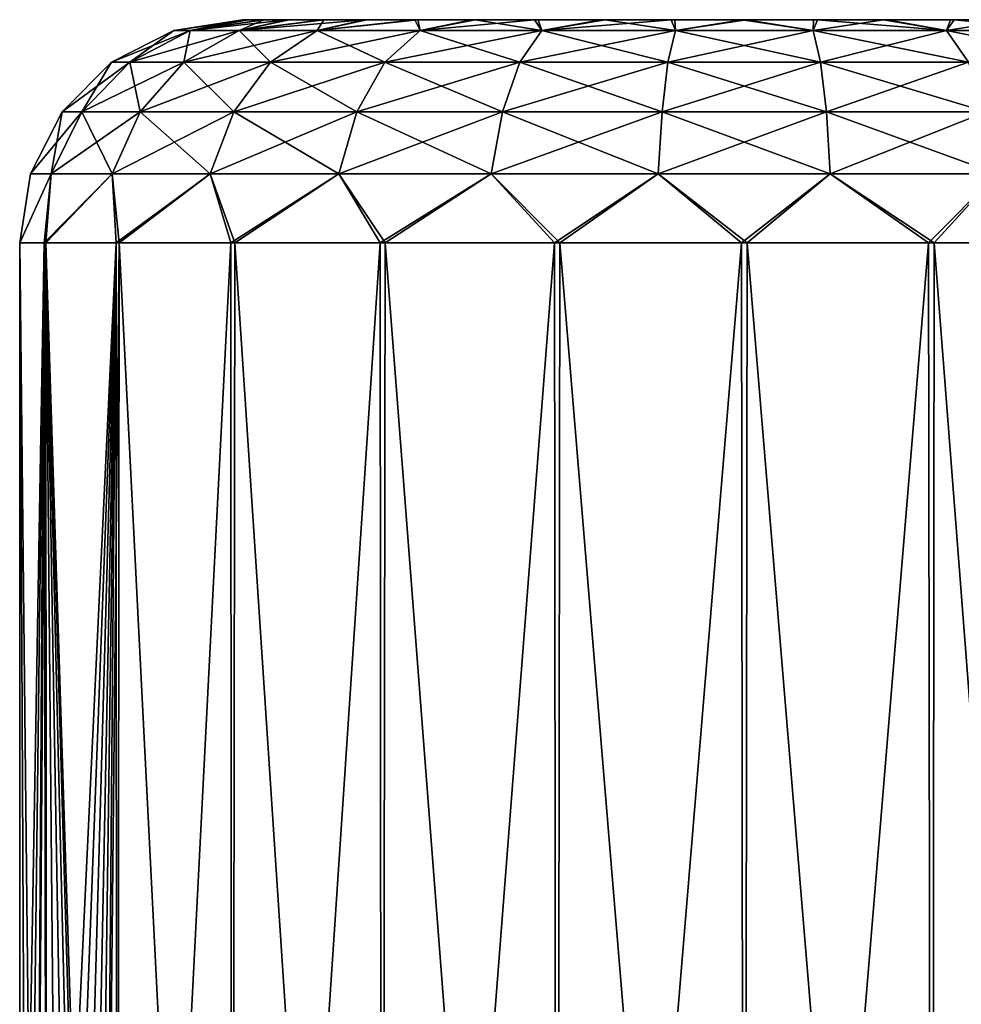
# Model space of a CAD drawing. Header units: millimetres. Extents: x -143 to 143, y -35 to 35.
# Tile 68 of 256: x -128.7 to -124.48, y 20.88 to 25.3. Entities that reach past the tile are written whole.
import ezdxf

# ---------------------------------------------------------------- set-up
doc = ezdxf.new("R2010")
doc.units = ezdxf.units.MM
doc.header["$LTSCALE"] = 65.185185
for name, color, linetype in [('2194', 7, 'CONTINUOUS'), ('2197', 7, 'CONTINUOUS'), ('2198', 7, 'CONTINUOUS'), ('2199', 7, 'CONTINUOUS'), ('2200', 7, 'CONTINUOUS')]:
    doc.layers.add(name, color=color, linetype=linetype)

msp = doc.modelspace()

# ---------------------------------------------------------------- linework, layer by layer
at = {"layer": '2194', "linetype": 'CONTINUOUS'}
for points in [[(-128.6685, 17.9306, -0.4511), (-128.7, 18), (-128.5898, 24.3, -0.8391), (-128.6685, 17.9306, -0.4511)], [(-128.5898, 24.3, -0.8391), (-128.7, 18), (-128.7, 24.3), (-128.5898, 24.3, -0.8391)], [(-128.6304, 17.8425, -0.6691), (-128.6685, 17.9306, -0.4511), (-128.5898, 24.3, -0.8391), (-128.6304, 17.8425, -0.6691)], [(-128.5799, 17.7182, -0.8753), (-128.6304, 17.8425, -0.6691), (-128.5898, 24.3, -0.8391), (-128.5799, 17.7182, -0.8753)], [(-128.2667, 24.3, -1.6213), (-128.5799, 17.7182, -0.8753), (-128.5898, 24.3, -0.8391), (-128.2667, 24.3, -1.6213)], [(-128.5216, 17.5593, -1.062), (-128.5799, 17.7182, -0.8753), (-128.2667, 24.3, -1.6213), (-128.5216, 17.5593, -1.062)], [(-128.462, 17.3717, -1.2207), (-128.5216, 17.5593, -1.062), (-128.2667, 24.3, -1.6213), (-128.462, 17.3717, -1.2207)], [(-128.4087, 17.1642, -1.3449), (-128.462, 17.3717, -1.2207), (-128.2667, 24.3, -1.6213), (-128.4087, 17.1642, -1.3449)], [(-128.3674, 16.946, -1.4322), (-128.4087, 17.1642, -1.3449), (-128.2667, 24.3, -1.6213), (-128.3674, 16.946, -1.4322)], [(-128.3331, 16.5, -1.5), (-128.3674, 16.946, -1.4322), (-128.2667, 24.3, -1.6213), (-128.3331, 16.5, -1.5)], [(-128.2646, 14.3, -1.625), (-128.3331, 16.5, -1.5), (-128.2667, 24.3, -1.6213), (-128.2646, 14.3, -1.625)], [(-127.7526, 24.3, -2.2936), (-128.2646, 14.3, -1.625), (-128.2667, 24.3, -1.6213), (-127.7526, 24.3, -2.2936)], [(-127.7481, 14.3, -2.2981), (-128.2646, 14.3, -1.625), (-127.7526, 24.3, -2.2936), (-127.7481, 14.3, -2.2981)], [(-127.0824, 24.3, -2.8103), (-127.7481, 14.3, -2.2981), (-127.7526, 24.3, -2.2936), (-127.0824, 24.3, -2.8103)], [(-127.075, 14.3, -2.8146), (-127.7481, 14.3, -2.2981), (-127.0824, 24.3, -2.8103), (-127.075, 14.3, -2.8146)], [(-126.3015, 24.3, -3.1365), (-127.075, 14.3, -2.8146), (-127.0824, 24.3, -2.8103), (-126.3015, 24.3, -3.1365)], [(-126.2912, 14.3, -3.1392), (-127.075, 14.3, -2.8146), (-126.3015, 24.3, -3.1365), (-126.2912, 14.3, -3.1392)], [(-125.4628, 24.3, -3.25), (-126.2912, 14.3, -3.1392), (-126.3015, 24.3, -3.1365), (-125.4628, 24.3, -3.25)], [(-125.45, 14.3, -3.25), (-126.2912, 14.3, -3.1392), (-125.4628, 24.3, -3.25), (-125.45, 14.3, -3.25)], [(-124.6233, 24.3, -3.1431), (-125.45, 14.3, -3.25), (-125.4628, 24.3, -3.25), (-124.6233, 24.3, -3.1431)], [(-124.6088, 14.3, -3.1393), (-125.45, 14.3, -3.25), (-124.6233, 24.3, -3.1431), (-124.6088, 14.3, -3.1393)], [(-123.8398, 24.3, -2.8231), (-124.6088, 14.3, -3.1393), (-124.6233, 24.3, -3.1431), (-123.8398, 24.3, -2.8231)], [(-123.825, 14.3, -2.8146), (-124.6088, 14.3, -3.1393), (-123.8398, 24.3, -2.8231), (-123.825, 14.3, -2.8146)]]:
    msp.add_3dface(points, dxfattribs=at)
at = {"layer": '2197', "linetype": 'CONTINUOUS'}
for points in [[(-128.7, 24.3), (-128.7, 18), (-128.6685, 17.9305, 0.4512), (-128.7, 24.3)], [(-128.7, 24.3), (-128.6685, 17.9305, 0.4512), (-128.7, 24.3, 0.0128), (-128.7, 24.3)], [(-128.7, 24.3, 0.0128), (-128.6685, 17.9305, 0.4512), (-128.6999, 24.3, 0.0257), (-128.7, 24.3, 0.0128)], [(-128.6685, 17.9305, 0.4512), (-128.6304, 17.8425, 0.6692), (-128.6999, 24.3, 0.0257), (-128.6685, 17.9305, 0.4512)], [(-128.6999, 24.3, 0.0257), (-128.6304, 17.8425, 0.6692), (-128.5831, 24.3, 0.8639), (-128.6999, 24.3, 0.0257)], [(-128.6304, 17.8425, 0.6692), (-128.5799, 17.7181, 0.8753), (-128.5831, 24.3, 0.8639), (-128.6304, 17.8425, 0.6692)], [(-128.5799, 17.7181, 0.8753), (-128.5216, 17.5593, 1.0621), (-128.5831, 24.3, 0.8639), (-128.5799, 17.7181, 0.8753)], [(-128.5216, 17.5593, 1.0621), (-128.462, 17.3715, 1.2208), (-128.5831, 24.3, 0.8639), (-128.5216, 17.5593, 1.0621)], [(-128.462, 17.3715, 1.2208), (-128.4086, 17.164, 1.345), (-128.5831, 24.3, 0.8639), (-128.462, 17.3715, 1.2208)], [(-128.4086, 17.164, 1.345), (-128.3674, 16.9459, 1.4322), (-128.5831, 24.3, 0.8639), (-128.4086, 17.164, 1.345)], [(-128.3674, 16.9459, 1.4322), (-128.3331, 16.5, 1.5), (-128.5831, 24.3, 0.8639), (-128.3674, 16.9459, 1.4322)], [(-128.5831, 24.3, 0.8639), (-128.3331, 16.5, 1.5), (-128.2538, 24.3, 1.6435), (-128.5831, 24.3, 0.8639)], [(-128.3331, 16.5, 1.5), (-128.2646, 14.3, 1.625), (-128.2538, 24.3, 1.6435), (-128.3331, 16.5, 1.5)], [(-128.2646, 14.3, 1.625), (-127.7481, 14.3, 2.2981), (-128.2538, 24.3, 1.6435), (-128.2646, 14.3, 1.625)], [(-128.2538, 24.3, 1.6435), (-127.7481, 14.3, 2.2981), (-127.7344, 24.3, 2.3117), (-128.2538, 24.3, 1.6435)], [(-127.7481, 14.3, 2.2981), (-127.075, 14.3, 2.8146), (-127.7344, 24.3, 2.3117), (-127.7481, 14.3, 2.2981)], [(-127.7344, 24.3, 2.3117), (-127.075, 14.3, 2.8146), (-127.0602, 24.3, 2.8231), (-127.7344, 24.3, 2.3117)], [(-127.075, 14.3, 2.8146), (-126.2912, 14.3, 3.1393), (-127.0602, 24.3, 2.8231), (-127.075, 14.3, 2.8146)], [(-127.0602, 24.3, 2.8231), (-126.2912, 14.3, 3.1393), (-126.2767, 24.3, 3.1431), (-127.0602, 24.3, 2.8231)], [(-126.2912, 14.3, 3.1393), (-125.45, 14.3, 3.25), (-126.2767, 24.3, 3.1431), (-126.2912, 14.3, 3.1393)], [(-126.2767, 24.3, 3.1431), (-125.45, 14.3, 3.25), (-125.4372, 24.3, 3.25), (-126.2767, 24.3, 3.1431)], [(-125.45, 14.3, 3.25), (-124.6088, 14.3, 3.1392), (-125.4372, 24.3, 3.25), (-125.45, 14.3, 3.25)], [(-125.4372, 24.3, 3.25), (-124.6088, 14.3, 3.1392), (-124.5985, 24.3, 3.1365), (-125.4372, 24.3, 3.25)], [(-124.6088, 14.3, 3.1392), (-123.825, 14.3, 2.8146), (-124.5985, 24.3, 3.1365), (-124.6088, 14.3, 3.1392)], [(-124.5985, 24.3, 3.1365), (-123.825, 14.3, 2.8146), (-123.8176, 24.3, 2.8103), (-124.5985, 24.3, 3.1365)]]:
    msp.add_3dface(points, dxfattribs=at)
at = {"layer": '2198', "linetype": 'CONTINUOUS'}
for points in [[(-127.9347, 25.2511, 0.6124), (-127.7, 25.3, -0.0002), (-128.009, 25.2511), (-127.9347, 25.2511, 0.6124)], [(-127.7, 25.3, 0.0086), (-127.7, 25.3, -0.0002), (-127.9347, 25.2511, 0.6124), (-127.7, 25.3, 0.0086)], [(-127.7, 25.3, 0.0172), (-127.7, 25.3, 0.0086), (-127.9347, 25.2511, 0.6124), (-127.7, 25.3, 0.0172)], [(-127.6749, 25.3, 0.335), (-127.7, 25.3, 0.0172), (-127.9347, 25.2511, 0.6124), (-127.6749, 25.3, 0.335)], [(-127.6048, 25.3, 0.6477), (-127.6749, 25.3, 0.335), (-127.9347, 25.2511, 0.6124), (-127.6048, 25.3, 0.6477)], [(-127.7159, 25.2511, 1.1892), (-127.6048, 25.3, 0.6477), (-127.9347, 25.2511, 0.6124), (-127.7159, 25.2511, 1.1892)], [(-127.4909, 25.3, 0.9472), (-127.6048, 25.3, 0.6477), (-127.7159, 25.2511, 1.1892), (-127.4909, 25.3, 0.9472)], [(-127.3357, 25.3, 1.2274), (-127.4909, 25.3, 0.9472), (-127.7159, 25.2511, 1.1892), (-127.3357, 25.3, 1.2274)], [(-127.3655, 25.2511, 1.6969), (-127.3357, 25.3, 1.2274), (-127.7159, 25.2511, 1.1892), (-127.3655, 25.2511, 1.6969)], [(-127.1422, 25.3, 1.4828), (-127.3357, 25.3, 1.2274), (-127.3655, 25.2511, 1.6969), (-127.1422, 25.3, 1.4828)], [(-126.9145, 25.3, 1.7082), (-127.1422, 25.3, 1.4828), (-127.3655, 25.2511, 1.6969), (-126.9145, 25.3, 1.7082)], [(-126.9037, 25.2511, 2.106), (-126.9145, 25.3, 1.7082), (-127.3655, 25.2511, 1.6969), (-126.9037, 25.2511, 2.106)], [(-126.657, 25.3, 1.8989), (-126.9145, 25.3, 1.7082), (-126.9037, 25.2511, 2.106), (-126.657, 25.3, 1.8989)], [(-126.3574, 25.2511, 2.3927), (-126.657, 25.3, 1.8989), (-126.9037, 25.2511, 2.106), (-126.3574, 25.2511, 2.3927)], [(-126.375, 25.3, 2.0511), (-126.657, 25.3, 1.8989), (-126.3574, 25.2511, 2.3927), (-126.375, 25.3, 2.0511)], [(-126.0743, 25.3, 2.1616), (-126.375, 25.3, 2.0511), (-126.3574, 25.2511, 2.3927), (-126.0743, 25.3, 2.1616)], [(-125.7585, 25.2511, 2.5404), (-126.0743, 25.3, 2.1616), (-126.3574, 25.2511, 2.3927), (-125.7585, 25.2511, 2.5404)], [(-125.761, 25.3, 2.2284), (-126.0743, 25.3, 2.1616), (-125.7585, 25.2511, 2.5404), (-125.761, 25.3, 2.2284)], [(-125.4413, 25.3, 2.25), (-125.761, 25.3, 2.2284), (-125.7585, 25.2511, 2.5404), (-125.4413, 25.3, 2.25)], [(-125.1415, 25.2511, 2.5404), (-125.4413, 25.3, 2.25), (-125.7585, 25.2511, 2.5404), (-125.1415, 25.2511, 2.5404)], [(-125.1218, 25.3, 2.2259), (-125.4413, 25.3, 2.25), (-125.1415, 25.2511, 2.5404), (-125.1218, 25.3, 2.2259)], [(-124.5426, 25.2511, 2.3927), (-125.1218, 25.3, 2.2259), (-125.1415, 25.2511, 2.5404), (-124.5426, 25.2511, 2.3927)], [(-124.8089, 25.3, 2.1567), (-125.1218, 25.3, 2.2259), (-124.5426, 25.2511, 2.3927), (-124.8089, 25.3, 2.1567)], [(-124.5091, 25.3, 2.0438), (-124.8089, 25.3, 2.1567), (-124.5426, 25.2511, 2.3927), (-124.5091, 25.3, 2.0438)], [(-123.9963, 25.2511, 2.106), (-124.5091, 25.3, 2.0438), (-124.5426, 25.2511, 2.3927), (-123.9963, 25.2511, 2.106)], [(-124.2283, 25.3, 1.8894), (-124.5091, 25.3, 2.0438), (-123.9963, 25.2511, 2.106), (-124.2283, 25.3, 1.8894)], [(-128.009, 25.2511), (-128.288, 25.1088), (-128.2056, 25.1088, 0.6792), (-128.009, 25.2511)], [(-127.9347, 25.2511, 0.6124), (-128.009, 25.2511), (-128.2056, 25.1088, 0.6792), (-127.9347, 25.2511, 0.6124)], [(-127.963, 25.1088, 1.3189), (-127.9347, 25.2511, 0.6124), (-128.2056, 25.1088, 0.6792), (-127.963, 25.1088, 1.3189)], [(-127.7159, 25.2511, 1.1892), (-127.9347, 25.2511, 0.6124), (-127.963, 25.1088, 1.3189), (-127.7159, 25.2511, 1.1892)], [(-127.5743, 25.1088, 1.882), (-127.7159, 25.2511, 1.1892), (-127.963, 25.1088, 1.3189), (-127.5743, 25.1088, 1.882)], [(-127.3655, 25.2511, 1.6969), (-127.7159, 25.2511, 1.1892), (-127.5743, 25.1088, 1.882), (-127.3655, 25.2511, 1.6969)], [(-127.0622, 25.1088, 2.3357), (-127.3655, 25.2511, 1.6969), (-127.5743, 25.1088, 1.882), (-127.0622, 25.1088, 2.3357)], [(-126.9037, 25.2511, 2.106), (-127.3655, 25.2511, 1.6969), (-127.0622, 25.1088, 2.3357), (-126.9037, 25.2511, 2.106)], [(-126.4564, 25.1088, 2.6536), (-126.9037, 25.2511, 2.106), (-127.0622, 25.1088, 2.3357), (-126.4564, 25.1088, 2.6536)], [(-126.3574, 25.2511, 2.3927), (-126.9037, 25.2511, 2.106), (-126.4564, 25.1088, 2.6536), (-126.3574, 25.2511, 2.3927)], [(-125.7921, 25.1088, 2.8173), (-126.3574, 25.2511, 2.3927), (-126.4564, 25.1088, 2.6536), (-125.7921, 25.1088, 2.8173)], [(-125.7585, 25.2511, 2.5404), (-126.3574, 25.2511, 2.3927), (-125.7921, 25.1088, 2.8173), (-125.7585, 25.2511, 2.5404)], [(-125.1079, 25.1088, 2.8173), (-125.7585, 25.2511, 2.5404), (-125.7921, 25.1088, 2.8173), (-125.1079, 25.1088, 2.8173)], [(-125.1415, 25.2511, 2.5404), (-125.7585, 25.2511, 2.5404), (-125.1079, 25.1088, 2.8173), (-125.1415, 25.2511, 2.5404)], [(-124.5426, 25.2511, 2.3927), (-125.1415, 25.2511, 2.5404), (-124.4436, 25.1088, 2.6536), (-124.5426, 25.2511, 2.3927)], [(-124.4436, 25.1088, 2.6536), (-125.1415, 25.2511, 2.5404), (-125.1079, 25.1088, 2.8173), (-124.4436, 25.1088, 2.6536)], [(-123.9963, 25.2511, 2.106), (-124.5426, 25.2511, 2.3927), (-123.8378, 25.1088, 2.3357), (-123.9963, 25.2511, 2.106)], [(-123.8378, 25.1088, 2.3357), (-124.5426, 25.2511, 2.3927), (-124.4436, 25.1088, 2.6536), (-123.8378, 25.1088, 2.3357)], [(-128.288, 25.1088), (-128.5094, 24.8873), (-128.4205, 24.8873, 0.7322), (-128.288, 25.1088)], [(-128.2056, 25.1088, 0.6792), (-128.288, 25.1088), (-128.4205, 24.8873, 0.7322), (-128.2056, 25.1088, 0.6792)], [(-128.159, 24.8873, 1.4218), (-128.2056, 25.1088, 0.6792), (-128.4205, 24.8873, 0.7322), (-128.159, 24.8873, 1.4218)], [(-127.963, 25.1088, 1.3189), (-128.2056, 25.1088, 0.6792), (-128.159, 24.8873, 1.4218), (-127.963, 25.1088, 1.3189)], [(-127.74, 24.8873, 2.0287), (-127.963, 25.1088, 1.3189), (-128.159, 24.8873, 1.4218), (-127.74, 24.8873, 2.0287)], [(-127.5743, 25.1088, 1.882), (-127.963, 25.1088, 1.3189), (-127.74, 24.8873, 2.0287), (-127.5743, 25.1088, 1.882)], [(-127.1879, 24.8873, 2.5178), (-127.5743, 25.1088, 1.882), (-127.74, 24.8873, 2.0287), (-127.1879, 24.8873, 2.5178)], [(-127.0622, 25.1088, 2.3357), (-127.5743, 25.1088, 1.882), (-127.1879, 24.8873, 2.5178), (-127.0622, 25.1088, 2.3357)], [(-126.5349, 24.8873, 2.8606), (-127.0622, 25.1088, 2.3357), (-127.1879, 24.8873, 2.5178), (-126.5349, 24.8873, 2.8606)], [(-126.4564, 25.1088, 2.6536), (-127.0622, 25.1088, 2.3357), (-126.5349, 24.8873, 2.8606), (-126.4564, 25.1088, 2.6536)], [(-125.8188, 24.8873, 3.0371), (-126.4564, 25.1088, 2.6536), (-126.5349, 24.8873, 2.8606), (-125.8188, 24.8873, 3.0371)], [(-125.7921, 25.1088, 2.8173), (-126.4564, 25.1088, 2.6536), (-125.8188, 24.8873, 3.0371), (-125.7921, 25.1088, 2.8173)], [(-125.0812, 24.8873, 3.0371), (-125.7921, 25.1088, 2.8173), (-125.8188, 24.8873, 3.0371), (-125.0812, 24.8873, 3.0371)], [(-125.1079, 25.1088, 2.8173), (-125.7921, 25.1088, 2.8173), (-125.0812, 24.8873, 3.0371), (-125.1079, 25.1088, 2.8173)], [(-124.4436, 25.1088, 2.6536), (-125.1079, 25.1088, 2.8173), (-124.3651, 24.8873, 2.8606), (-124.4436, 25.1088, 2.6536)], [(-124.3651, 24.8873, 2.8606), (-125.1079, 25.1088, 2.8173), (-125.0812, 24.8873, 3.0371), (-124.3651, 24.8873, 2.8606)], [(-128.6513, 24.6081), (-128.5583, 24.6081, 0.7661), (-128.5094, 24.8873), (-128.6513, 24.6081)], [(-128.5583, 24.6081, 0.7661), (-128.2847, 24.6081, 1.4877), (-128.4205, 24.8873, 0.7322), (-128.5583, 24.6081, 0.7661)], [(-128.5094, 24.8873), (-128.5583, 24.6081, 0.7661), (-128.4205, 24.8873, 0.7322), (-128.5094, 24.8873)], [(-128.2847, 24.6081, 1.4877), (-128.159, 24.8873, 1.4218), (-128.4205, 24.8873, 0.7322), (-128.2847, 24.6081, 1.4877)], [(-128.2847, 24.6081, 1.4877), (-127.8462, 24.6081, 2.1229), (-128.159, 24.8873, 1.4218), (-128.2847, 24.6081, 1.4877)], [(-127.8462, 24.6081, 2.1229), (-127.74, 24.8873, 2.0287), (-128.159, 24.8873, 1.4218), (-127.8462, 24.6081, 2.1229)], [(-127.8462, 24.6081, 2.1229), (-127.2686, 24.6081, 2.6347), (-127.74, 24.8873, 2.0287), (-127.8462, 24.6081, 2.1229)], [(-127.2686, 24.6081, 2.6347), (-127.1879, 24.8873, 2.5178), (-127.74, 24.8873, 2.0287), (-127.2686, 24.6081, 2.6347)], [(-127.2686, 24.6081, 2.6347), (-126.5852, 24.6081, 2.9933), (-127.1879, 24.8873, 2.5178), (-127.2686, 24.6081, 2.6347)], [(-126.5852, 24.6081, 2.9933), (-126.5349, 24.8873, 2.8606), (-127.1879, 24.8873, 2.5178), (-126.5852, 24.6081, 2.9933)], [(-126.5852, 24.6081, 2.9933), (-125.8359, 24.6081, 3.178), (-126.5349, 24.8873, 2.8606), (-126.5852, 24.6081, 2.9933)], [(-125.8359, 24.6081, 3.178), (-125.8188, 24.8873, 3.0371), (-126.5349, 24.8873, 2.8606), (-125.8359, 24.6081, 3.178)], [(-125.8359, 24.6081, 3.178), (-125.0641, 24.6081, 3.178), (-125.8188, 24.8873, 3.0371), (-125.8359, 24.6081, 3.178)], [(-125.0641, 24.6081, 3.178), (-125.0812, 24.8873, 3.0371), (-125.8188, 24.8873, 3.0371), (-125.0641, 24.6081, 3.178)], [(-125.0641, 24.6081, 3.178), (-124.3148, 24.6081, 2.9933), (-125.0812, 24.8873, 3.0371), (-125.0641, 24.6081, 3.178)], [(-124.3148, 24.6081, 2.9933), (-124.3651, 24.8873, 2.8606), (-125.0812, 24.8873, 3.0371), (-124.3148, 24.6081, 2.9933)], [(-128.7, 24.3), (-128.7, 24.3, 0.0128), (-128.6513, 24.6081), (-128.7, 24.3)], [(-128.7, 24.3, 0.0128), (-128.6999, 24.3, 0.0257), (-128.6513, 24.6081), (-128.7, 24.3, 0.0128)], [(-128.6999, 24.3, 0.0257), (-128.5831, 24.3, 0.8639), (-128.5583, 24.6081, 0.7661), (-128.6999, 24.3, 0.0257)], [(-128.6513, 24.6081), (-128.6999, 24.3, 0.0257), (-128.5583, 24.6081, 0.7661), (-128.6513, 24.6081)], [(-128.5831, 24.3, 0.8639), (-128.2538, 24.3, 1.6435), (-128.2847, 24.6081, 1.4877), (-128.5831, 24.3, 0.8639)], [(-128.5583, 24.6081, 0.7661), (-128.5831, 24.3, 0.8639), (-128.2847, 24.6081, 1.4877), (-128.5583, 24.6081, 0.7661)], [(-128.2847, 24.6081, 1.4877), (-128.2538, 24.3, 1.6435), (-127.8462, 24.6081, 2.1229), (-128.2847, 24.6081, 1.4877)], [(-128.2538, 24.3, 1.6435), (-127.7344, 24.3, 2.3117), (-127.8462, 24.6081, 2.1229), (-128.2538, 24.3, 1.6435)], [(-127.8462, 24.6081, 2.1229), (-127.7344, 24.3, 2.3117), (-127.2686, 24.6081, 2.6347), (-127.8462, 24.6081, 2.1229)], [(-127.7344, 24.3, 2.3117), (-127.0602, 24.3, 2.8231), (-127.2686, 24.6081, 2.6347), (-127.7344, 24.3, 2.3117)], [(-127.2686, 24.6081, 2.6347), (-127.0602, 24.3, 2.8231), (-126.5852, 24.6081, 2.9933), (-127.2686, 24.6081, 2.6347)], [(-127.0602, 24.3, 2.8231), (-126.2767, 24.3, 3.1431), (-126.5852, 24.6081, 2.9933), (-127.0602, 24.3, 2.8231)], [(-126.5852, 24.6081, 2.9933), (-126.2767, 24.3, 3.1431), (-125.8359, 24.6081, 3.178), (-126.5852, 24.6081, 2.9933)], [(-126.2767, 24.3, 3.1431), (-125.4372, 24.3, 3.25), (-125.8359, 24.6081, 3.178), (-126.2767, 24.3, 3.1431)], [(-125.8359, 24.6081, 3.178), (-125.4372, 24.3, 3.25), (-125.0641, 24.6081, 3.178), (-125.8359, 24.6081, 3.178)], [(-125.4372, 24.3, 3.25), (-124.5985, 24.3, 3.1365), (-125.0641, 24.6081, 3.178), (-125.4372, 24.3, 3.25)], [(-125.0641, 24.6081, 3.178), (-124.5985, 24.3, 3.1365), (-124.3148, 24.6081, 2.9933), (-125.0641, 24.6081, 3.178)], [(-124.5985, 24.3, 3.1365), (-123.8176, 24.3, 2.8103), (-124.3148, 24.6081, 2.9933), (-124.5985, 24.3, 3.1365)]]:
    msp.add_3dface(points, dxfattribs=at)
at = {"layer": '2199', "linetype": 'CONTINUOUS'}
for points in [[(-128.009, 25.2511), (-127.7, 25.3, -0.0002), (-127.6774, 25.3, -0.3178), (-128.009, 25.2511)], [(-128.009, 25.2511), (-127.6774, 25.3, -0.3178), (-127.9347, 25.2511, -0.6124), (-128.009, 25.2511)], [(-127.6097, 25.3, -0.6309), (-127.4982, 25.3, -0.9313), (-127.9347, 25.2511, -0.6124), (-127.6097, 25.3, -0.6309)], [(-127.9347, 25.2511, -0.6124), (-127.4982, 25.3, -0.9313), (-127.7159, 25.2511, -1.1892), (-127.9347, 25.2511, -0.6124)], [(-127.6774, 25.3, -0.3178), (-127.6097, 25.3, -0.6309), (-127.9347, 25.2511, -0.6124), (-127.6774, 25.3, -0.3178)], [(-127.3452, 25.3, -1.2128), (-127.1537, 25.3, -1.4697), (-127.7159, 25.2511, -1.1892), (-127.3452, 25.3, -1.2128)], [(-127.7159, 25.2511, -1.1892), (-127.1537, 25.3, -1.4697), (-127.3655, 25.2511, -1.6969), (-127.7159, 25.2511, -1.1892)], [(-127.4982, 25.3, -0.9313), (-127.3452, 25.3, -1.2128), (-127.7159, 25.2511, -1.1892), (-127.4982, 25.3, -0.9313)], [(-127.1537, 25.3, -1.4697), (-126.9277, 25.3, -1.6968), (-127.3655, 25.2511, -1.6969), (-127.1537, 25.3, -1.4697)], [(-127.3655, 25.2511, -1.6969), (-126.9277, 25.3, -1.6968), (-126.9037, 25.2511, -2.106), (-127.3655, 25.2511, -1.6969)], [(-126.9277, 25.3, -1.6968), (-126.6717, 25.3, -1.8894), (-126.9037, 25.2511, -2.106), (-126.9277, 25.3, -1.6968)], [(-126.6717, 25.3, -1.8894), (-126.3909, 25.3, -2.0438), (-126.9037, 25.2511, -2.106), (-126.6717, 25.3, -1.8894)], [(-126.9037, 25.2511, -2.106), (-126.3909, 25.3, -2.0438), (-126.3574, 25.2511, -2.3927), (-126.9037, 25.2511, -2.106)], [(-126.3909, 25.3, -2.0438), (-126.0911, 25.3, -2.1567), (-126.3574, 25.2511, -2.3927), (-126.3909, 25.3, -2.0438)], [(-126.0911, 25.3, -2.1567), (-125.7782, 25.3, -2.2259), (-126.3574, 25.2511, -2.3927), (-126.0911, 25.3, -2.1567)], [(-126.3574, 25.2511, -2.3927), (-125.7782, 25.3, -2.2259), (-125.7585, 25.2511, -2.5404), (-126.3574, 25.2511, -2.3927)], [(-125.7782, 25.3, -2.2259), (-125.4587, 25.3, -2.25), (-125.7585, 25.2511, -2.5404), (-125.7782, 25.3, -2.2259)], [(-125.7585, 25.2511, -2.5404), (-125.4587, 25.3, -2.25), (-125.1415, 25.2511, -2.5404), (-125.7585, 25.2511, -2.5404)], [(-125.4587, 25.3, -2.25), (-125.139, 25.3, -2.2284), (-125.1415, 25.2511, -2.5404), (-125.4587, 25.3, -2.25)], [(-125.139, 25.3, -2.2284), (-124.8257, 25.3, -2.1616), (-125.1415, 25.2511, -2.5404), (-125.139, 25.3, -2.2284)], [(-125.1415, 25.2511, -2.5404), (-124.8257, 25.3, -2.1616), (-124.5426, 25.2511, -2.3927), (-125.1415, 25.2511, -2.5404)], [(-124.8257, 25.3, -2.1616), (-124.525, 25.3, -2.0511), (-124.5426, 25.2511, -2.3927), (-124.8257, 25.3, -2.1616)], [(-124.525, 25.3, -2.0511), (-124.243, 25.3, -1.8989), (-124.5426, 25.2511, -2.3927), (-124.525, 25.3, -2.0511)], [(-124.5426, 25.2511, -2.3927), (-124.243, 25.3, -1.8989), (-123.9963, 25.2511, -2.106), (-124.5426, 25.2511, -2.3927)], [(-128.288, 25.1088), (-128.009, 25.2511), (-127.9347, 25.2511, -0.6124), (-128.288, 25.1088)], [(-128.288, 25.1088), (-127.9347, 25.2511, -0.6124), (-128.2056, 25.1088, -0.6792), (-128.288, 25.1088)], [(-127.9347, 25.2511, -0.6124), (-127.7159, 25.2511, -1.1892), (-128.2056, 25.1088, -0.6792), (-127.9347, 25.2511, -0.6124)], [(-128.2056, 25.1088, -0.6792), (-127.7159, 25.2511, -1.1892), (-127.963, 25.1088, -1.3189), (-128.2056, 25.1088, -0.6792)], [(-127.7159, 25.2511, -1.1892), (-127.3655, 25.2511, -1.6969), (-127.963, 25.1088, -1.3189), (-127.7159, 25.2511, -1.1892)], [(-127.963, 25.1088, -1.3189), (-127.3655, 25.2511, -1.6969), (-127.5743, 25.1088, -1.882), (-127.963, 25.1088, -1.3189)], [(-127.3655, 25.2511, -1.6969), (-126.9037, 25.2511, -2.106), (-127.5743, 25.1088, -1.882), (-127.3655, 25.2511, -1.6969)], [(-127.5743, 25.1088, -1.882), (-126.9037, 25.2511, -2.106), (-127.0622, 25.1088, -2.3357), (-127.5743, 25.1088, -1.882)], [(-126.9037, 25.2511, -2.106), (-126.3574, 25.2511, -2.3927), (-127.0622, 25.1088, -2.3357), (-126.9037, 25.2511, -2.106)], [(-127.0622, 25.1088, -2.3357), (-126.3574, 25.2511, -2.3927), (-126.4564, 25.1088, -2.6536), (-127.0622, 25.1088, -2.3357)], [(-126.3574, 25.2511, -2.3927), (-125.7585, 25.2511, -2.5404), (-126.4564, 25.1088, -2.6536), (-126.3574, 25.2511, -2.3927)], [(-126.4564, 25.1088, -2.6536), (-125.7585, 25.2511, -2.5404), (-125.7921, 25.1088, -2.8173), (-126.4564, 25.1088, -2.6536)], [(-125.7585, 25.2511, -2.5404), (-125.1415, 25.2511, -2.5404), (-125.7921, 25.1088, -2.8173), (-125.7585, 25.2511, -2.5404)], [(-125.7921, 25.1088, -2.8173), (-125.1415, 25.2511, -2.5404), (-125.1079, 25.1088, -2.8173), (-125.7921, 25.1088, -2.8173)], [(-125.1415, 25.2511, -2.5404), (-124.5426, 25.2511, -2.3927), (-125.1079, 25.1088, -2.8173), (-125.1415, 25.2511, -2.5404)], [(-125.1079, 25.1088, -2.8173), (-124.5426, 25.2511, -2.3927), (-124.4436, 25.1088, -2.6536), (-125.1079, 25.1088, -2.8173)], [(-124.5426, 25.2511, -2.3927), (-123.9963, 25.2511, -2.106), (-124.4436, 25.1088, -2.6536), (-124.5426, 25.2511, -2.3927)], [(-128.5094, 24.8873), (-128.288, 25.1088), (-128.2056, 25.1088, -0.6792), (-128.5094, 24.8873)], [(-128.5094, 24.8873), (-128.2056, 25.1088, -0.6792), (-128.4205, 24.8873, -0.7322), (-128.5094, 24.8873)], [(-128.2056, 25.1088, -0.6792), (-127.963, 25.1088, -1.3189), (-128.4205, 24.8873, -0.7322), (-128.2056, 25.1088, -0.6792)], [(-128.4205, 24.8873, -0.7322), (-127.963, 25.1088, -1.3189), (-128.159, 24.8873, -1.4218), (-128.4205, 24.8873, -0.7322)], [(-127.963, 25.1088, -1.3189), (-127.5743, 25.1088, -1.882), (-128.159, 24.8873, -1.4218), (-127.963, 25.1088, -1.3189)], [(-128.159, 24.8873, -1.4218), (-127.5743, 25.1088, -1.882), (-127.74, 24.8873, -2.0287), (-128.159, 24.8873, -1.4218)], [(-127.5743, 25.1088, -1.882), (-127.0622, 25.1088, -2.3357), (-127.74, 24.8873, -2.0287), (-127.5743, 25.1088, -1.882)], [(-127.74, 24.8873, -2.0287), (-127.0622, 25.1088, -2.3357), (-127.1879, 24.8873, -2.5178), (-127.74, 24.8873, -2.0287)], [(-127.0622, 25.1088, -2.3357), (-126.4564, 25.1088, -2.6536), (-127.1879, 24.8873, -2.5178), (-127.0622, 25.1088, -2.3357)], [(-127.1879, 24.8873, -2.5178), (-126.4564, 25.1088, -2.6536), (-126.5349, 24.8873, -2.8606), (-127.1879, 24.8873, -2.5178)], [(-126.4564, 25.1088, -2.6536), (-125.7921, 25.1088, -2.8173), (-126.5349, 24.8873, -2.8606), (-126.4564, 25.1088, -2.6536)], [(-126.5349, 24.8873, -2.8606), (-125.7921, 25.1088, -2.8173), (-125.8188, 24.8873, -3.0371), (-126.5349, 24.8873, -2.8606)], [(-125.7921, 25.1088, -2.8173), (-125.1079, 25.1088, -2.8173), (-125.8188, 24.8873, -3.0371), (-125.7921, 25.1088, -2.8173)], [(-125.8188, 24.8873, -3.0371), (-125.1079, 25.1088, -2.8173), (-125.0812, 24.8873, -3.0371), (-125.8188, 24.8873, -3.0371)], [(-125.1079, 25.1088, -2.8173), (-124.4436, 25.1088, -2.6536), (-125.0812, 24.8873, -3.0371), (-125.1079, 25.1088, -2.8173)], [(-125.0812, 24.8873, -3.0371), (-124.4436, 25.1088, -2.6536), (-124.3651, 24.8873, -2.8606), (-125.0812, 24.8873, -3.0371)], [(-128.6513, 24.6081), (-128.5094, 24.8873), (-128.4205, 24.8873, -0.7322), (-128.6513, 24.6081)], [(-128.5583, 24.6081, -0.7661), (-128.6513, 24.6081), (-128.4205, 24.8873, -0.7322), (-128.5583, 24.6081, -0.7661)], [(-128.2847, 24.6081, -1.4877), (-128.5583, 24.6081, -0.7661), (-128.159, 24.8873, -1.4218), (-128.2847, 24.6081, -1.4877)], [(-128.5583, 24.6081, -0.7661), (-128.4205, 24.8873, -0.7322), (-128.159, 24.8873, -1.4218), (-128.5583, 24.6081, -0.7661)], [(-127.8462, 24.6081, -2.1229), (-128.2847, 24.6081, -1.4877), (-127.74, 24.8873, -2.0287), (-127.8462, 24.6081, -2.1229)], [(-128.2847, 24.6081, -1.4877), (-128.159, 24.8873, -1.4218), (-127.74, 24.8873, -2.0287), (-128.2847, 24.6081, -1.4877)], [(-127.2686, 24.6081, -2.6347), (-127.8462, 24.6081, -2.1229), (-127.1879, 24.8873, -2.5178), (-127.2686, 24.6081, -2.6347)], [(-127.8462, 24.6081, -2.1229), (-127.74, 24.8873, -2.0287), (-127.1879, 24.8873, -2.5178), (-127.8462, 24.6081, -2.1229)], [(-126.5852, 24.6081, -2.9933), (-127.2686, 24.6081, -2.6347), (-126.5349, 24.8873, -2.8606), (-126.5852, 24.6081, -2.9933)], [(-127.2686, 24.6081, -2.6347), (-127.1879, 24.8873, -2.5178), (-126.5349, 24.8873, -2.8606), (-127.2686, 24.6081, -2.6347)], [(-125.8359, 24.6081, -3.178), (-126.5852, 24.6081, -2.9933), (-125.8188, 24.8873, -3.0371), (-125.8359, 24.6081, -3.178)], [(-126.5852, 24.6081, -2.9933), (-126.5349, 24.8873, -2.8606), (-125.8188, 24.8873, -3.0371), (-126.5852, 24.6081, -2.9933)], [(-125.0641, 24.6081, -3.178), (-125.8359, 24.6081, -3.178), (-125.0812, 24.8873, -3.0371), (-125.0641, 24.6081, -3.178)], [(-125.8359, 24.6081, -3.178), (-125.8188, 24.8873, -3.0371), (-125.0812, 24.8873, -3.0371), (-125.8359, 24.6081, -3.178)], [(-125.0641, 24.6081, -3.178), (-125.0812, 24.8873, -3.0371), (-124.3651, 24.8873, -2.8606), (-125.0641, 24.6081, -3.178)], [(-124.3148, 24.6081, -2.9933), (-125.0641, 24.6081, -3.178), (-124.3651, 24.8873, -2.8606), (-124.3148, 24.6081, -2.9933)], [(-128.5898, 24.3, -0.8391), (-128.7, 24.3), (-128.5583, 24.6081, -0.7661), (-128.5898, 24.3, -0.8391)], [(-128.7, 24.3), (-128.6513, 24.6081), (-128.5583, 24.6081, -0.7661), (-128.7, 24.3)], [(-128.2667, 24.3, -1.6213), (-128.5898, 24.3, -0.8391), (-128.2847, 24.6081, -1.4877), (-128.2667, 24.3, -1.6213)], [(-128.2847, 24.6081, -1.4877), (-128.5898, 24.3, -0.8391), (-128.5583, 24.6081, -0.7661), (-128.2847, 24.6081, -1.4877)], [(-127.8462, 24.6081, -2.1229), (-128.2667, 24.3, -1.6213), (-128.2847, 24.6081, -1.4877), (-127.8462, 24.6081, -2.1229)], [(-127.7526, 24.3, -2.2936), (-128.2667, 24.3, -1.6213), (-127.8462, 24.6081, -2.1229), (-127.7526, 24.3, -2.2936)], [(-127.2686, 24.6081, -2.6347), (-127.7526, 24.3, -2.2936), (-127.8462, 24.6081, -2.1229), (-127.2686, 24.6081, -2.6347)], [(-127.0824, 24.3, -2.8103), (-127.7526, 24.3, -2.2936), (-127.2686, 24.6081, -2.6347), (-127.0824, 24.3, -2.8103)], [(-126.5852, 24.6081, -2.9933), (-127.0824, 24.3, -2.8103), (-127.2686, 24.6081, -2.6347), (-126.5852, 24.6081, -2.9933)], [(-126.3015, 24.3, -3.1365), (-127.0824, 24.3, -2.8103), (-126.5852, 24.6081, -2.9933), (-126.3015, 24.3, -3.1365)], [(-125.8359, 24.6081, -3.178), (-126.3015, 24.3, -3.1365), (-126.5852, 24.6081, -2.9933), (-125.8359, 24.6081, -3.178)], [(-125.4628, 24.3, -3.25), (-126.3015, 24.3, -3.1365), (-125.8359, 24.6081, -3.178), (-125.4628, 24.3, -3.25)], [(-125.0641, 24.6081, -3.178), (-125.4628, 24.3, -3.25), (-125.8359, 24.6081, -3.178), (-125.0641, 24.6081, -3.178)], [(-124.6233, 24.3, -3.1431), (-125.4628, 24.3, -3.25), (-125.0641, 24.6081, -3.178), (-124.6233, 24.3, -3.1431)], [(-124.3148, 24.6081, -2.9933), (-124.6233, 24.3, -3.1431), (-125.0641, 24.6081, -3.178), (-124.3148, 24.6081, -2.9933)], [(-123.8398, 24.3, -2.8231), (-124.6233, 24.3, -3.1431), (-124.3148, 24.6081, -2.9933), (-123.8398, 24.3, -2.8231)]]:
    msp.add_3dface(points, dxfattribs=at)
at = {"layer": '2200', "linetype": 'CONTINUOUS'}
for points in [[(-127.7, 25.3, -0.0002), (-127.7, 25.3, 0.0086), (-123.2, 25.3, 0.0002), (-127.7, 25.3, -0.0002)], [(-127.7, 25.3, -0.0002), (-123.2, 25.3, 0.0002), (-123.2, 25.3, -0.0086), (-127.7, 25.3, -0.0002)], [(-127.7, 25.3, -0.0002), (-123.2, 25.3, -0.0086), (-123.2, 25.3, -0.0172), (-127.7, 25.3, -0.0002)], [(-127.7, 25.3, -0.0002), (-123.2, 25.3, -0.0172), (-127.6774, 25.3, -0.3178), (-127.7, 25.3, -0.0002)], [(-127.7, 25.3, 0.0086), (-127.7, 25.3, 0.0172), (-123.2, 25.3, 0.0002), (-127.7, 25.3, 0.0086)], [(-127.7, 25.3, 0.0172), (-127.6749, 25.3, 0.335), (-123.2226, 25.3, 0.3178), (-127.7, 25.3, 0.0172)], [(-127.7, 25.3, 0.0172), (-123.2226, 25.3, 0.3178), (-123.2, 25.3, 0.0002), (-127.7, 25.3, 0.0172)], [(-123.2, 25.3, -0.0172), (-123.2251, 25.3, -0.335), (-127.6774, 25.3, -0.3178), (-123.2, 25.3, -0.0172)], [(-123.2251, 25.3, -0.335), (-127.6097, 25.3, -0.6309), (-127.6774, 25.3, -0.3178), (-123.2251, 25.3, -0.335)], [(-127.6749, 25.3, 0.335), (-127.6048, 25.3, 0.6477), (-123.2903, 25.3, 0.6309), (-127.6749, 25.3, 0.335)], [(-127.6749, 25.3, 0.335), (-123.2903, 25.3, 0.6309), (-123.2226, 25.3, 0.3178), (-127.6749, 25.3, 0.335)], [(-123.2251, 25.3, -0.335), (-123.2952, 25.3, -0.6477), (-127.6097, 25.3, -0.6309), (-123.2251, 25.3, -0.335)], [(-123.2952, 25.3, -0.6477), (-127.4982, 25.3, -0.9313), (-127.6097, 25.3, -0.6309), (-123.2952, 25.3, -0.6477)], [(-127.6048, 25.3, 0.6477), (-127.4909, 25.3, 0.9472), (-123.4018, 25.3, 0.9313), (-127.6048, 25.3, 0.6477)], [(-127.6048, 25.3, 0.6477), (-123.4018, 25.3, 0.9313), (-123.2903, 25.3, 0.6309), (-127.6048, 25.3, 0.6477)], [(-123.2952, 25.3, -0.6477), (-123.4091, 25.3, -0.9472), (-127.4982, 25.3, -0.9313), (-123.2952, 25.3, -0.6477)], [(-123.4091, 25.3, -0.9472), (-127.3452, 25.3, -1.2128), (-127.4982, 25.3, -0.9313), (-123.4091, 25.3, -0.9472)], [(-127.4909, 25.3, 0.9472), (-127.3357, 25.3, 1.2274), (-123.5548, 25.3, 1.2128), (-127.4909, 25.3, 0.9472)], [(-127.4909, 25.3, 0.9472), (-123.5548, 25.3, 1.2128), (-123.4018, 25.3, 0.9313), (-127.4909, 25.3, 0.9472)], [(-123.4091, 25.3, -0.9472), (-123.5643, 25.3, -1.2274), (-127.3452, 25.3, -1.2128), (-123.4091, 25.3, -0.9472)], [(-123.5643, 25.3, -1.2274), (-127.1537, 25.3, -1.4697), (-127.3452, 25.3, -1.2128), (-123.5643, 25.3, -1.2274)], [(-127.3357, 25.3, 1.2274), (-127.1422, 25.3, 1.4828), (-123.7463, 25.3, 1.4697), (-127.3357, 25.3, 1.2274)], [(-127.3357, 25.3, 1.2274), (-123.7463, 25.3, 1.4697), (-123.5548, 25.3, 1.2128), (-127.3357, 25.3, 1.2274)], [(-123.5643, 25.3, -1.2274), (-123.7578, 25.3, -1.4828), (-127.1537, 25.3, -1.4697), (-123.5643, 25.3, -1.2274)], [(-123.7578, 25.3, -1.4828), (-126.9277, 25.3, -1.6968), (-127.1537, 25.3, -1.4697), (-123.7578, 25.3, -1.4828)], [(-127.1422, 25.3, 1.4828), (-126.9145, 25.3, 1.7082), (-123.9723, 25.3, 1.6968), (-127.1422, 25.3, 1.4828)], [(-127.1422, 25.3, 1.4828), (-123.9723, 25.3, 1.6968), (-123.7463, 25.3, 1.4697), (-127.1422, 25.3, 1.4828)], [(-123.7578, 25.3, -1.4828), (-123.9855, 25.3, -1.7082), (-126.9277, 25.3, -1.6968), (-123.7578, 25.3, -1.4828)], [(-123.9855, 25.3, -1.7082), (-126.6717, 25.3, -1.8894), (-126.9277, 25.3, -1.6968), (-123.9855, 25.3, -1.7082)], [(-126.9145, 25.3, 1.7082), (-126.657, 25.3, 1.8989), (-124.2283, 25.3, 1.8894), (-126.9145, 25.3, 1.7082)], [(-126.9145, 25.3, 1.7082), (-124.2283, 25.3, 1.8894), (-123.9723, 25.3, 1.6968), (-126.9145, 25.3, 1.7082)], [(-123.9855, 25.3, -1.7082), (-124.243, 25.3, -1.8989), (-126.6717, 25.3, -1.8894), (-123.9855, 25.3, -1.7082)], [(-124.243, 25.3, -1.8989), (-126.3909, 25.3, -2.0438), (-126.6717, 25.3, -1.8894), (-124.243, 25.3, -1.8989)], [(-126.657, 25.3, 1.8989), (-126.375, 25.3, 2.0511), (-124.5091, 25.3, 2.0438), (-126.657, 25.3, 1.8989)], [(-126.657, 25.3, 1.8989), (-124.5091, 25.3, 2.0438), (-124.2283, 25.3, 1.8894), (-126.657, 25.3, 1.8989)], [(-124.243, 25.3, -1.8989), (-124.525, 25.3, -2.0511), (-126.3909, 25.3, -2.0438), (-124.243, 25.3, -1.8989)], [(-124.525, 25.3, -2.0511), (-126.0911, 25.3, -2.1567), (-126.3909, 25.3, -2.0438), (-124.525, 25.3, -2.0511)], [(-126.375, 25.3, 2.0511), (-126.0743, 25.3, 2.1616), (-124.8089, 25.3, 2.1567), (-126.375, 25.3, 2.0511)], [(-126.375, 25.3, 2.0511), (-124.8089, 25.3, 2.1567), (-124.5091, 25.3, 2.0438), (-126.375, 25.3, 2.0511)], [(-124.525, 25.3, -2.0511), (-124.8257, 25.3, -2.1616), (-126.0911, 25.3, -2.1567), (-124.525, 25.3, -2.0511)], [(-124.8257, 25.3, -2.1616), (-125.7782, 25.3, -2.2259), (-126.0911, 25.3, -2.1567), (-124.8257, 25.3, -2.1616)], [(-126.0743, 25.3, 2.1616), (-125.761, 25.3, 2.2284), (-125.1218, 25.3, 2.2259), (-126.0743, 25.3, 2.1616)], [(-126.0743, 25.3, 2.1616), (-125.1218, 25.3, 2.2259), (-124.8089, 25.3, 2.1567), (-126.0743, 25.3, 2.1616)], [(-124.8257, 25.3, -2.1616), (-125.139, 25.3, -2.2284), (-125.7782, 25.3, -2.2259), (-124.8257, 25.3, -2.1616)], [(-125.139, 25.3, -2.2284), (-125.4587, 25.3, -2.25), (-125.7782, 25.3, -2.2259), (-125.139, 25.3, -2.2284)], [(-125.761, 25.3, 2.2284), (-125.4413, 25.3, 2.25), (-125.1218, 25.3, 2.2259), (-125.761, 25.3, 2.2284)]]:
    msp.add_3dface(points, dxfattribs=at)

doc.saveas('drawing.dxf')
